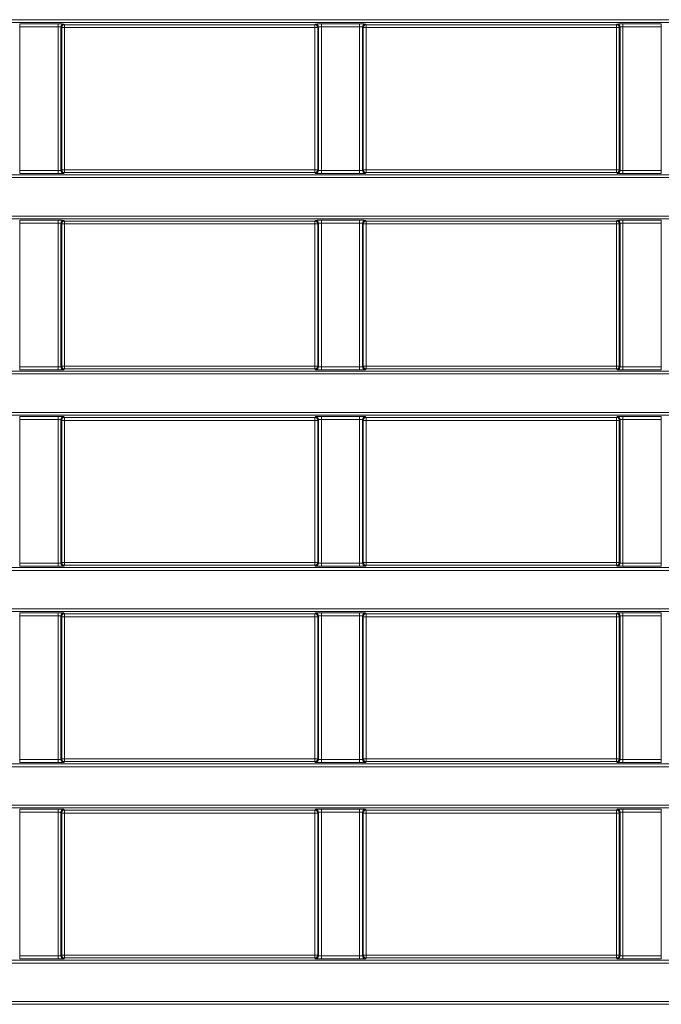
# Model space of a CAD drawing. Header units: millimetres. Extents: x 0 to 1118, y 0 to 864.
# Tile 61 of 248: x 166 to 177, y 448 to 465. Entities that reach past the tile are written whole.
import ezdxf

# ---------------------------------------------------------------- set-up
doc = ezdxf.new("R2010")
doc.units = ezdxf.units.MM

msp = doc.modelspace()

# ---------------------------------------------------------------- linework, layer by layer
at = {"color": 7, "linetype": 'Continuous', "lineweight": 15}
for p, q in [((161.236, 465.004), (292.096, 465.004)), ((292.096, 464.954), (161.236, 464.954)), ((165.669, 464.932), (166.32, 464.932)), ((165.669, 464.882), (165.669, 464.932)), ((166.32, 464.882), (165.669, 464.882)), ((165.669, 464.882), (165.669, 462.442)), ((166.32, 464.882), (166.32, 464.932)), ((166.32, 462.442), (166.32, 464.882)), ((166.37, 464.88), (166.37, 462.444)), ((166.382, 464.869), (166.37, 464.88)), ((166.382, 462.455), (166.382, 464.869)), ((166.432, 464.869), (166.382, 464.869)), ((166.42, 464.93), (166.432, 464.919)), ((166.432, 464.919), (170.682, 464.919)), ((166.432, 464.919), (166.432, 464.869)), ((166.432, 464.869), (166.432, 462.455)), ((170.682, 464.869), (166.432, 464.869)), ((170.682, 464.919), (170.694, 464.93)), ((170.682, 464.869), (170.682, 464.919)), ((170.732, 464.869), (170.682, 464.869)), ((170.682, 462.455), (170.682, 464.869)), ((170.744, 464.88), (170.732, 464.869)), ((170.732, 464.869), (170.732, 462.455)), ((170.744, 462.444), (170.744, 464.88)), ((170.794, 464.932), (171.445, 464.932)), ((170.794, 464.882), (170.794, 464.932)), ((171.445, 464.882), (170.794, 464.882)), ((170.794, 464.882), (170.794, 462.442)), ((171.445, 464.882), (171.445, 464.932)), ((171.445, 462.442), (171.445, 464.882)), ((171.495, 464.88), (171.495, 462.444)), ((171.507, 464.869), (171.495, 464.88)), ((171.507, 462.455), (171.507, 464.869)), ((171.557, 464.869), (171.507, 464.869)), ((171.545, 464.93), (171.557, 464.919)), ((171.557, 464.919), (175.807, 464.919)), ((171.557, 464.919), (171.557, 464.869)), ((171.557, 464.869), (171.557, 462.455)), ((175.807, 464.869), (171.557, 464.869)), ((175.807, 464.919), (175.819, 464.93)), ((175.807, 464.869), (175.807, 464.919)), ((175.857, 464.869), (175.807, 464.869)), ((175.807, 462.455), (175.807, 464.869)), ((175.869, 464.88), (175.857, 464.869)), ((175.857, 464.869), (175.857, 462.455)), ((175.869, 462.444), (175.869, 464.88)), ((175.919, 464.932), (176.57, 464.932)), ((175.919, 464.882), (175.919, 464.932)), ((176.57, 464.882), (175.919, 464.882)), ((175.919, 464.882), (175.919, 462.442)), ((176.57, 464.882), (176.57, 464.932)), ((176.57, 462.442), (176.57, 464.882)), ((165.669, 462.392), (165.669, 462.442)), ((165.669, 462.442), (166.32, 462.442)), ((166.32, 462.392), (166.32, 462.442)), ((166.37, 462.444), (166.382, 462.455)), ((166.382, 462.455), (166.432, 462.455)), ((166.432, 462.455), (166.432, 462.405)), ((166.432, 462.455), (170.682, 462.455)), ((170.682, 462.405), (170.682, 462.455)), ((170.682, 462.455), (170.732, 462.455)), ((170.732, 462.455), (170.744, 462.444)), ((170.794, 462.392), (170.794, 462.442)), ((170.794, 462.442), (171.445, 462.442)), ((171.445, 462.392), (171.445, 462.442)), ((171.495, 462.444), (171.507, 462.455)), ((171.507, 462.455), (171.557, 462.455)), ((171.557, 462.455), (171.557, 462.405)), ((171.557, 462.455), (175.807, 462.455)), ((175.807, 462.405), (175.807, 462.455)), ((175.807, 462.455), (175.857, 462.455)), ((175.857, 462.455), (175.869, 462.444)), ((175.919, 462.392), (175.919, 462.442)), ((175.919, 462.442), (176.57, 462.442)), ((176.57, 462.392), (176.57, 462.442)), ((161.236, 462.37), (292.096, 462.37)), ((292.096, 462.32), (161.236, 462.32)), ((166.32, 462.392), (165.669, 462.392)), ((166.432, 462.405), (166.42, 462.394)), ((170.682, 462.405), (166.432, 462.405)), ((170.694, 462.394), (170.682, 462.405)), ((171.445, 462.392), (170.794, 462.392)), ((171.557, 462.405), (171.545, 462.394)), ((175.807, 462.405), (171.557, 462.405)), ((175.819, 462.394), (175.807, 462.405)), ((176.57, 462.392), (175.919, 462.392)), ((161.236, 461.668), (292.096, 461.668)), ((292.096, 461.618), (161.236, 461.618)), ((165.669, 461.596), (166.32, 461.596)), ((165.669, 461.546), (165.669, 461.596)), ((166.32, 461.546), (165.669, 461.546)), ((165.669, 461.546), (165.669, 459.106)), ((166.32, 461.546), (166.32, 461.596)), ((166.32, 459.106), (166.32, 461.546)), ((166.37, 461.544), (166.37, 459.108)), ((166.382, 461.533), (166.37, 461.544)), ((166.382, 459.119), (166.382, 461.533)), ((166.432, 461.533), (166.382, 461.533)), ((166.42, 461.594), (166.432, 461.583)), ((166.432, 461.583), (170.682, 461.583)), ((166.432, 461.583), (166.432, 461.533)), ((166.432, 461.533), (166.432, 459.119)), ((170.682, 461.533), (166.432, 461.533)), ((170.682, 461.583), (170.694, 461.594)), ((170.682, 461.533), (170.682, 461.583)), ((170.682, 459.119), (170.682, 461.533)), ((170.732, 461.533), (170.682, 461.533)), ((170.744, 461.544), (170.732, 461.533)), ((170.732, 461.533), (170.732, 459.119)), ((170.744, 459.108), (170.744, 461.544)), ((170.794, 461.596), (171.445, 461.596)), ((170.794, 461.546), (170.794, 461.596)), ((171.445, 461.546), (170.794, 461.546)), ((170.794, 461.546), (170.794, 459.106)), ((171.445, 461.546), (171.445, 461.596)), ((171.445, 459.106), (171.445, 461.546)), ((171.495, 461.544), (171.495, 459.108)), ((171.507, 461.533), (171.495, 461.544)), ((171.507, 459.119), (171.507, 461.533)), ((171.557, 461.533), (171.507, 461.533)), ((171.545, 461.594), (171.557, 461.583)), ((171.557, 461.583), (175.807, 461.583)), ((171.557, 461.583), (171.557, 461.533)), ((171.557, 461.533), (171.557, 459.119)), ((175.807, 461.533), (171.557, 461.533)), ((175.807, 461.583), (175.819, 461.594)), ((175.807, 461.533), (175.807, 461.583)), ((175.857, 461.533), (175.807, 461.533)), ((175.807, 459.119), (175.807, 461.533)), ((175.869, 461.544), (175.857, 461.533)), ((175.857, 461.533), (175.857, 459.119)), ((175.869, 459.108), (175.869, 461.544)), ((175.919, 461.596), (176.57, 461.596)), ((175.919, 461.546), (175.919, 461.596)), ((176.57, 461.546), (175.919, 461.546)), ((175.919, 461.546), (175.919, 459.106)), ((176.57, 461.546), (176.57, 461.596)), ((176.57, 459.106), (176.57, 461.546)), ((165.669, 459.056), (165.669, 459.106)), ((165.669, 459.106), (166.32, 459.106)), ((166.32, 459.056), (166.32, 459.106)), ((166.37, 459.108), (166.382, 459.119)), ((166.382, 459.119), (166.432, 459.119)), ((166.432, 459.119), (166.432, 459.069)), ((166.432, 459.119), (170.682, 459.119)), ((170.682, 459.069), (170.682, 459.119)), ((170.682, 459.119), (170.732, 459.119)), ((170.732, 459.119), (170.744, 459.108)), ((170.794, 459.056), (170.794, 459.106)), ((170.794, 459.106), (171.445, 459.106)), ((171.445, 459.056), (171.445, 459.106)), ((171.495, 459.108), (171.507, 459.119)), ((171.507, 459.119), (171.557, 459.119)), ((171.557, 459.119), (171.557, 459.069)), ((171.557, 459.119), (175.807, 459.119)), ((175.807, 459.069), (175.807, 459.119)), ((175.807, 459.119), (175.857, 459.119)), ((175.857, 459.119), (175.869, 459.108)), ((175.919, 459.056), (175.919, 459.106)), ((175.919, 459.106), (176.57, 459.106)), ((176.57, 459.056), (176.57, 459.106)), ((161.236, 459.034), (292.096, 459.034)), ((292.096, 458.984), (161.236, 458.984)), ((166.32, 459.056), (165.669, 459.056)), ((166.432, 459.069), (166.42, 459.058)), ((170.682, 459.069), (166.432, 459.069)), ((170.694, 459.058), (170.682, 459.069)), ((171.445, 459.056), (170.794, 459.056)), ((171.557, 459.069), (171.545, 459.058)), ((175.807, 459.069), (171.557, 459.069)), ((175.819, 459.058), (175.807, 459.069)), ((176.57, 459.056), (175.919, 459.056)), ((161.236, 458.332), (292.096, 458.332)), ((292.096, 458.282), (161.236, 458.282)), ((165.669, 458.26), (166.32, 458.26)), ((165.669, 458.21), (165.669, 458.26)), ((166.32, 458.21), (166.32, 458.26)), ((166.42, 458.258), (166.432, 458.246)), ((170.682, 458.246), (170.694, 458.258)), ((170.794, 458.26), (171.445, 458.26)), ((170.794, 458.21), (170.794, 458.26)), ((171.445, 458.21), (171.445, 458.26)), ((171.545, 458.258), (171.557, 458.246)), ((175.807, 458.246), (175.819, 458.258)), ((175.919, 458.26), (176.57, 458.26)), ((175.919, 458.21), (175.919, 458.26)), ((176.57, 458.21), (176.57, 458.26)), ((166.32, 458.21), (165.669, 458.21)), ((165.669, 458.21), (165.669, 455.77)), ((166.32, 455.77), (166.32, 458.21)), ((166.37, 458.208), (166.37, 455.771)), ((166.382, 458.196), (166.37, 458.208)), ((166.382, 455.783), (166.382, 458.196)), ((166.432, 458.196), (166.382, 458.196)), ((166.432, 458.246), (170.682, 458.246)), ((166.432, 458.246), (166.432, 458.196)), ((166.432, 458.196), (166.432, 455.783)), ((170.682, 458.196), (166.432, 458.196)), ((170.682, 458.196), (170.682, 458.246)), ((170.732, 458.196), (170.682, 458.196)), ((170.682, 455.783), (170.682, 458.196)), ((170.744, 458.208), (170.732, 458.196)), ((170.732, 458.196), (170.732, 455.783)), ((170.744, 455.771), (170.744, 458.208)), ((171.445, 458.21), (170.794, 458.21)), ((170.794, 458.21), (170.794, 455.77)), ((171.445, 455.77), (171.445, 458.21)), ((171.495, 458.208), (171.495, 455.771)), ((171.507, 458.196), (171.495, 458.208)), ((171.507, 455.783), (171.507, 458.196)), ((171.557, 458.196), (171.507, 458.196)), ((171.557, 458.246), (175.807, 458.246)), ((171.557, 458.246), (171.557, 458.196)), ((175.807, 458.196), (171.557, 458.196)), ((171.557, 458.196), (171.557, 455.783)), ((175.807, 458.196), (175.807, 458.246)), ((175.857, 458.196), (175.807, 458.196)), ((175.807, 455.783), (175.807, 458.196)), ((175.869, 458.208), (175.857, 458.196)), ((175.857, 458.196), (175.857, 455.783)), ((175.869, 455.771), (175.869, 458.208)), ((176.57, 458.21), (175.919, 458.21)), ((175.919, 458.21), (175.919, 455.77)), ((176.57, 455.77), (176.57, 458.21)), ((165.669, 455.72), (165.669, 455.77)), ((165.669, 455.77), (166.32, 455.77)), ((166.32, 455.72), (166.32, 455.77)), ((166.37, 455.771), (166.382, 455.783)), ((166.382, 455.783), (166.432, 455.783)), ((166.432, 455.783), (166.432, 455.733)), ((166.432, 455.783), (170.682, 455.783)), ((170.682, 455.733), (170.682, 455.783)), ((170.682, 455.783), (170.732, 455.783)), ((170.732, 455.783), (170.744, 455.771)), ((170.794, 455.72), (170.794, 455.77)), ((170.794, 455.77), (171.445, 455.77)), ((171.445, 455.72), (171.445, 455.77)), ((171.495, 455.771), (171.507, 455.783)), ((171.507, 455.783), (171.557, 455.783)), ((171.557, 455.783), (171.557, 455.733)), ((171.557, 455.783), (175.807, 455.783)), ((175.807, 455.733), (175.807, 455.783)), ((175.807, 455.783), (175.857, 455.783)), ((175.857, 455.783), (175.869, 455.771)), ((175.919, 455.72), (175.919, 455.77)), ((175.919, 455.77), (176.57, 455.77)), ((176.57, 455.72), (176.57, 455.77)), ((161.236, 455.697), (288.906, 455.697)), ((288.906, 455.647), (161.236, 455.647)), ((166.32, 455.72), (165.669, 455.72)), ((166.432, 455.733), (166.42, 455.721)), ((170.682, 455.733), (166.432, 455.733)), ((170.694, 455.721), (170.682, 455.733)), ((171.445, 455.72), (170.794, 455.72)), ((171.557, 455.733), (171.545, 455.721)), ((175.807, 455.733), (171.557, 455.733)), ((175.819, 455.721), (175.807, 455.733)), ((176.57, 455.72), (175.919, 455.72)), ((161.236, 454.996), (288.292, 454.996)), ((288.292, 454.946), (161.236, 454.946)), ((165.669, 454.923), (166.32, 454.923)), ((165.669, 454.873), (165.669, 454.923)), ((166.32, 454.873), (166.32, 454.923)), ((166.42, 454.922), (166.432, 454.91)), ((166.432, 454.91), (170.682, 454.91)), ((166.432, 454.91), (166.432, 454.86)), ((170.682, 454.91), (170.694, 454.922)), ((170.682, 454.86), (170.682, 454.91)), ((170.794, 454.923), (171.445, 454.923)), ((170.794, 454.873), (170.794, 454.923)), ((171.445, 454.873), (171.445, 454.923)), ((171.545, 454.922), (171.557, 454.91)), ((171.557, 454.91), (175.807, 454.91)), ((171.557, 454.91), (171.557, 454.86)), ((175.807, 454.91), (175.819, 454.922)), ((175.807, 454.86), (175.807, 454.91)), ((175.919, 454.923), (176.57, 454.923)), ((175.919, 454.873), (175.919, 454.923)), ((176.57, 454.873), (176.57, 454.923)), ((166.32, 454.873), (165.669, 454.873)), ((165.669, 454.873), (165.669, 452.434)), ((166.32, 452.434), (166.32, 454.873)), ((166.37, 454.872), (166.37, 452.435)), ((166.382, 454.86), (166.37, 454.872)), ((166.382, 452.447), (166.382, 454.86)), ((166.432, 454.86), (166.382, 454.86)), ((170.682, 454.86), (166.432, 454.86)), ((166.432, 454.86), (166.432, 452.447)), ((170.732, 454.86), (170.682, 454.86)), ((170.682, 452.447), (170.682, 454.86)), ((170.744, 454.872), (170.732, 454.86)), ((170.732, 454.86), (170.732, 452.447)), ((170.744, 452.435), (170.744, 454.872)), ((171.445, 454.873), (170.794, 454.873)), ((170.794, 454.873), (170.794, 452.434)), ((171.445, 452.434), (171.445, 454.873)), ((171.495, 454.872), (171.495, 452.435)), ((171.507, 454.86), (171.495, 454.872)), ((171.507, 452.447), (171.507, 454.86)), ((171.557, 454.86), (171.507, 454.86)), ((175.807, 454.86), (171.557, 454.86)), ((171.557, 454.86), (171.557, 452.447)), ((175.807, 452.447), (175.807, 454.86)), ((175.857, 454.86), (175.807, 454.86)), ((175.869, 454.872), (175.857, 454.86)), ((175.857, 454.86), (175.857, 452.447)), ((175.869, 452.435), (175.869, 454.872)), ((176.57, 454.873), (175.919, 454.873)), ((175.919, 454.873), (175.919, 452.434)), ((176.57, 452.434), (176.57, 454.873)), ((165.669, 452.384), (165.669, 452.434)), ((165.669, 452.434), (166.32, 452.434)), ((166.32, 452.384), (166.32, 452.434)), ((166.37, 452.435), (166.382, 452.447)), ((166.382, 452.447), (166.432, 452.447)), ((166.432, 452.397), (166.42, 452.385)), ((166.432, 452.447), (166.432, 452.397)), ((166.432, 452.447), (170.682, 452.447)), ((170.682, 452.397), (166.432, 452.397)), ((170.682, 452.397), (170.682, 452.447)), ((170.682, 452.447), (170.732, 452.447)), ((170.694, 452.385), (170.682, 452.397)), ((170.732, 452.447), (170.744, 452.435)), ((170.794, 452.384), (170.794, 452.434)), ((170.794, 452.434), (171.445, 452.434)), ((171.445, 452.384), (171.445, 452.434)), ((171.495, 452.435), (171.507, 452.447)), ((171.507, 452.447), (171.557, 452.447)), ((171.557, 452.397), (171.545, 452.385)), ((171.557, 452.447), (171.557, 452.397)), ((171.557, 452.447), (175.807, 452.447)), ((175.807, 452.397), (171.557, 452.397)), ((175.807, 452.397), (175.807, 452.447)), ((175.807, 452.447), (175.857, 452.447)), ((175.819, 452.385), (175.807, 452.397)), ((175.857, 452.447), (175.869, 452.435)), ((175.919, 452.384), (175.919, 452.434)), ((175.919, 452.434), (176.57, 452.434)), ((176.57, 452.384), (176.57, 452.434)), ((161.236, 452.361), (288.29, 452.361)), ((288.29, 452.311), (161.236, 452.311)), ((166.32, 452.384), (165.669, 452.384)), ((171.445, 452.384), (170.794, 452.384)), ((176.57, 452.384), (175.919, 452.384)), ((161.236, 451.66), (288.902, 451.66)), ((288.902, 451.61), (161.236, 451.61)), ((165.669, 451.587), (166.32, 451.587)), ((165.669, 451.537), (165.669, 451.587)), ((166.32, 451.537), (166.32, 451.587)), ((166.42, 451.586), (166.432, 451.574)), ((166.432, 451.574), (170.682, 451.574)), ((166.432, 451.574), (166.432, 451.524)), ((170.682, 451.574), (170.694, 451.586)), ((170.682, 451.524), (170.682, 451.574)), ((170.794, 451.587), (171.445, 451.587)), ((170.794, 451.537), (170.794, 451.587)), ((171.445, 451.537), (171.445, 451.587)), ((171.545, 451.586), (171.557, 451.574)), ((171.557, 451.574), (175.807, 451.574)), ((171.557, 451.574), (171.557, 451.524)), ((175.807, 451.574), (175.819, 451.586)), ((175.807, 451.524), (175.807, 451.574)), ((175.919, 451.587), (176.57, 451.587)), ((175.919, 451.537), (175.919, 451.587)), ((176.57, 451.537), (176.57, 451.587)), ((166.32, 451.537), (165.669, 451.537)), ((165.669, 451.537), (165.669, 449.098)), ((166.32, 449.098), (166.32, 451.537)), ((166.37, 451.536), (166.37, 449.099)), ((166.382, 451.524), (166.37, 451.536)), ((166.382, 449.111), (166.382, 451.524)), ((166.432, 451.524), (166.382, 451.524)), ((170.682, 451.524), (166.432, 451.524)), ((166.432, 451.524), (166.432, 449.111)), ((170.682, 449.111), (170.682, 451.524)), ((170.732, 451.524), (170.682, 451.524)), ((170.744, 451.536), (170.732, 451.524)), ((170.732, 451.524), (170.732, 449.111)), ((170.744, 449.099), (170.744, 451.536)), ((171.445, 451.537), (170.794, 451.537)), ((170.794, 451.537), (170.794, 449.098)), ((171.445, 449.098), (171.445, 451.537)), ((171.495, 451.536), (171.495, 449.099)), ((171.507, 451.524), (171.495, 451.536)), ((171.507, 449.111), (171.507, 451.524)), ((171.557, 451.524), (171.507, 451.524)), ((171.557, 451.524), (171.557, 449.111)), ((175.807, 451.524), (171.557, 451.524)), ((175.807, 449.111), (175.807, 451.524)), ((175.857, 451.524), (175.807, 451.524)), ((175.869, 451.536), (175.857, 451.524)), ((175.857, 451.524), (175.857, 449.111)), ((175.869, 449.099), (175.869, 451.536)), ((176.57, 451.537), (175.919, 451.537)), ((175.919, 451.537), (175.919, 449.098)), ((176.57, 449.098), (176.57, 451.537)), ((165.669, 449.048), (165.669, 449.098)), ((165.669, 449.098), (166.32, 449.098)), ((166.32, 449.048), (166.32, 449.098)), ((166.37, 449.099), (166.382, 449.111)), ((166.382, 449.111), (166.432, 449.111)), ((166.432, 449.061), (166.42, 449.049)), ((166.432, 449.111), (166.432, 449.061)), ((166.432, 449.111), (170.682, 449.111)), ((170.682, 449.061), (166.432, 449.061)), ((170.682, 449.061), (170.682, 449.111)), ((170.682, 449.111), (170.732, 449.111)), ((170.694, 449.049), (170.682, 449.061)), ((170.732, 449.111), (170.744, 449.099)), ((170.794, 449.048), (170.794, 449.098)), ((170.794, 449.098), (171.445, 449.098)), ((171.445, 449.048), (171.445, 449.098)), ((171.495, 449.099), (171.507, 449.111)), ((171.507, 449.111), (171.557, 449.111)), ((171.557, 449.061), (171.545, 449.049)), ((171.557, 449.111), (171.557, 449.061)), ((171.557, 449.111), (175.807, 449.111)), ((175.807, 449.061), (171.557, 449.061)), ((175.807, 449.061), (175.807, 449.111)), ((175.807, 449.111), (175.857, 449.111)), ((175.819, 449.049), (175.807, 449.061)), ((175.857, 449.111), (175.869, 449.099)), ((175.919, 449.048), (175.919, 449.098)), ((175.919, 449.098), (176.57, 449.098)), ((176.57, 449.048), (176.57, 449.098)), ((161.236, 449.025), (292.096, 449.025)), ((292.096, 448.975), (161.236, 448.975)), ((166.32, 449.048), (165.669, 449.048)), ((171.445, 449.048), (170.794, 449.048)), ((176.57, 449.048), (175.919, 449.048)), ((161.236, 448.324), (292.096, 448.324)), ((292.096, 448.274), (161.236, 448.274))]:
    msp.add_line(p, q, dxfattribs=at)
for centre, start, end in [((166.42, 464.88), 90.03, 179.9689), ((166.432, 464.869), 90.0228, 179.976), ((170.682, 464.869), 0.0069, 89.9943), ((170.694, 464.88), 0.0311, 89.97), ((171.545, 464.88), 90.03, 179.9689), ((171.557, 464.869), 90.0228, 179.976), ((175.807, 464.869), 0.024, 89.9772), ((175.819, 464.88), 0.0311, 89.97), ((166.42, 462.444), 180.0311, 269.97), ((166.432, 462.455), 180.024, 269.9774), ((170.682, 462.455), 270.0055, 359.9932), ((170.694, 462.444), 270.03, 359.9689), ((171.545, 462.444), 180.0311, 269.97), ((171.557, 462.455), 180.024, 269.9774), ((175.807, 462.455), 270.0226, 359.976), ((175.819, 462.444), 270.03, 359.9689), ((166.42, 461.544), 90.03, 179.9689), ((166.432, 461.533), 90.0228, 179.9759), ((170.682, 461.533), 0.007, 89.9944), ((170.694, 461.544), 0.0311, 89.97), ((171.545, 461.544), 90.03, 179.9689), ((171.557, 461.533), 90.0228, 179.9759), ((175.807, 461.533), 0.0241, 89.9772), ((175.819, 461.544), 0.0311, 89.97), ((166.42, 459.108), 180.0307, 269.9704), ((166.432, 459.119), 180.0244, 269.9767), ((170.682, 459.119), 270.0061, 359.9928), ((170.694, 459.108), 270.0296, 359.9693), ((171.545, 459.108), 180.0307, 269.9704), ((171.557, 459.119), 180.0244, 269.9767), ((175.807, 459.119), 270.0233, 359.9756), ((175.819, 459.108), 270.0296, 359.9693), ((166.42, 458.208), 90.0302, 179.9688), ((170.694, 458.208), 0.0312, 89.9698), ((171.545, 458.208), 90.0302, 179.9688), ((175.819, 458.208), 0.0312, 89.9698), ((166.432, 458.196), 90.0233, 179.9756), ((170.682, 458.196), 0.0072, 89.9939), ((171.557, 458.196), 90.0233, 179.9756), ((175.807, 458.196), 0.0244, 89.9767), ((166.42, 455.771), 180.0315, 269.9696), ((166.432, 455.783), 180.0239, 269.9782), ((170.682, 455.783), 270.0046, 359.9933), ((170.694, 455.771), 270.0304, 359.9685), ((171.545, 455.771), 180.0315, 269.9696), ((171.557, 455.783), 180.0239, 269.9782), ((175.807, 455.783), 270.0218, 359.9761), ((175.819, 455.771), 270.0304, 359.9685), ((166.42, 454.872), 90.0289, 179.9701), ((166.432, 454.86), 90.0228, 179.9761), ((170.682, 454.86), 0.0068, 89.9943), ((170.694, 454.872), 0.0299, 89.9711), ((171.545, 454.872), 90.0289, 179.9701), ((171.557, 454.86), 90.0228, 179.9761), ((175.807, 454.86), 0.0239, 89.9772), ((175.819, 454.872), 0.0299, 89.9711), ((166.42, 452.435), 180.0315, 269.9696), ((166.432, 452.447), 180.0239, 269.9782), ((170.682, 452.447), 270.0046, 359.9933), ((170.694, 452.435), 270.0304, 359.9685), ((171.545, 452.435), 180.0315, 269.9696), ((171.557, 452.447), 180.0239, 269.9782), ((175.807, 452.447), 270.0218, 359.9761), ((175.819, 452.435), 270.0304, 359.9685), ((166.42, 451.536), 90.0289, 179.9701), ((166.432, 451.524), 90.0228, 179.9761), ((170.682, 451.524), 0.0068, 89.9943), ((170.694, 451.536), 0.0299, 89.9711), ((171.545, 451.536), 90.0289, 179.9701), ((171.557, 451.524), 90.0228, 179.9761), ((175.807, 451.524), 0.0239, 89.9772), ((175.819, 451.536), 0.0299, 89.9711), ((166.42, 449.099), 180.0319, 269.9681), ((166.432, 449.111), 180.0239, 269.9782), ((170.682, 449.111), 270.0046, 359.9933), ((170.694, 449.099), 270.0319, 359.9681), ((171.545, 449.099), 180.0319, 269.9681), ((171.557, 449.111), 180.0239, 269.9782), ((175.807, 449.111), 270.0218, 359.9761), ((175.819, 449.099), 270.0319, 359.9681)]:
    msp.add_arc(centre, 0.05, start, end, dxfattribs=at)
for centre, major_axis, ratio, start_param, end_param in [((166.32, 464.93), (0.1, 0), 0.017455, 0.017453, 1.570796), ((166.32, 464.88), (0.05, 0), 0.03491, 0.017453, 1.570796), ((170.794, 464.93), (0.1, 0), 0.017455, 1.570796, 3.124139), ((170.794, 464.88), (0.05, 0), 0.03491, 1.570796, 3.124139), ((171.445, 464.93), (0.1, 0), 0.017455, 0.017453, 1.570796), ((171.445, 464.88), (0.05, 0), 0.03491, 0.017453, 1.570796), ((175.919, 464.93), (0.1, 0), 0.017455, 1.570796, 3.124139), ((175.919, 464.88), (0.05, 0), 0.03491, 1.570796, 3.124139), ((166.32, 462.444), (0.05, 0), 0.03491, 4.712389, 6.265732), ((170.794, 462.444), (0.05, 0), 0.03491, 3.159046, 4.712389), ((171.445, 462.444), (0.05, 0), 0.03491, 4.712389, 6.265732), ((175.919, 462.444), (0.05, 0), 0.03491, 3.159046, 4.712389), ((166.32, 462.394), (0.1, 0), 0.017455, 4.712389, 6.265732), ((170.794, 462.394), (0.1, 0), 0.017455, 3.159046, 4.712389), ((171.445, 462.394), (0.1, 0), 0.017455, 4.712389, 6.265732), ((175.919, 462.394), (0.1, 0), 0.017455, 3.159046, 4.712389), ((166.32, 461.594), (0.1, 0), 0.017455, 0.017453, 1.570796), ((166.32, 461.544), (0.05, 0), 0.03491, 0.017453, 1.570796), ((170.794, 461.594), (0.1, 0), 0.017455, 1.570796, 3.124139), ((170.794, 461.544), (0.05, 0), 0.03491, 1.570796, 3.124139), ((171.445, 461.594), (0.1, 0), 0.017455, 0.017453, 1.570796), ((171.445, 461.544), (0.05, 0), 0.03491, 0.017453, 1.570796), ((175.919, 461.594), (0.1, 0), 0.017455, 1.570796, 3.124139), ((175.919, 461.544), (0.05, 0), 0.03491, 1.570796, 3.124139), ((166.32, 459.108), (0.05, 0), 0.03491, 4.712389, 6.265732), ((170.794, 459.108), (0.05, 0), 0.03491, 3.159046, 4.712389), ((171.445, 459.108), (0.05, 0), 0.03491, 4.712389, 6.265732), ((175.919, 459.108), (0.05, 0), 0.03491, 3.159046, 4.712389), ((166.32, 459.058), (0.1, 0), 0.017455, 4.712389, 6.265732), ((170.794, 459.058), (0.1, 0), 0.017455, 3.159046, 4.712389), ((171.445, 459.058), (0.1, 0), 0.017455, 4.712389, 6.265732), ((175.919, 459.058), (0.1, 0), 0.017455, 3.159046, 4.712389), ((166.32, 458.258), (0.1, 0), 0.017455, 0.017453, 1.570796), ((170.794, 458.258), (0.1, 0), 0.017455, 1.570796, 3.124139), ((171.445, 458.258), (0.1, 0), 0.017455, 0.017453, 1.570796), ((175.919, 458.258), (0.1, 0), 0.017455, 1.570796, 3.124139), ((166.32, 458.208), (0.05, 0), 0.03491, 0.017453, 1.570796), ((170.794, 458.208), (0.05, 0), 0.03491, 1.570796, 3.124139), ((171.445, 458.208), (0.05, 0), 0.03491, 0.017453, 1.570796), ((175.919, 458.208), (0.05, 0), 0.03491, 1.570796, 3.124139), ((166.32, 455.771), (0.05, 0), 0.03491, 4.712389, 6.265732), ((170.794, 455.771), (0.05, 0), 0.03491, 3.159046, 4.712389), ((171.445, 455.771), (0.05, 0), 0.03491, 4.712389, 6.265732), ((175.919, 455.771), (0.05, 0), 0.03491, 3.159046, 4.712389), ((166.32, 455.721), (0.1, 0), 0.017455, 4.712389, 6.265732), ((170.794, 455.721), (0.1, 0), 0.017455, 3.159046, 4.712389), ((171.445, 455.721), (0.1, 0), 0.017455, 4.712389, 6.265732), ((175.919, 455.721), (0.1, 0), 0.017455, 3.159046, 4.712389), ((166.32, 454.922), (0.1, 0), 0.017455, 0.017453, 1.570796), ((170.794, 454.922), (0.1, 0), 0.017455, 1.570796, 3.124139), ((171.445, 454.922), (0.1, 0), 0.017455, 0.017453, 1.570796), ((175.919, 454.922), (0.1, 0), 0.017455, 1.570796, 3.124139), ((166.32, 454.872), (0.05, 0), 0.03491, 0.017453, 1.570796), ((170.794, 454.872), (0.05, 0), 0.03491, 1.570796, 3.124139), ((171.445, 454.872), (0.05, 0), 0.03491, 0.017453, 1.570796), ((175.919, 454.872), (0.05, 0), 0.03491, 1.570796, 3.124139), ((166.32, 452.435), (0.05, 0), 0.03491, 4.712389, 6.265732), ((170.794, 452.435), (0.05, 0), 0.03491, 3.159046, 4.712389), ((171.445, 452.435), (0.05, 0), 0.03491, 4.712389, 6.265732), ((175.919, 452.435), (0.05, 0), 0.03491, 3.159046, 4.712389), ((166.32, 452.385), (0.1, 0), 0.017455, 4.712389, 6.265732), ((170.794, 452.385), (0.1, 0), 0.017455, 3.159046, 4.712389), ((171.445, 452.385), (0.1, 0), 0.017455, 4.712389, 6.265732), ((175.919, 452.385), (0.1, 0), 0.017455, 3.159046, 4.712389), ((166.32, 451.586), (0.1, 0), 0.017455, 0.017453, 1.570796), ((170.794, 451.586), (0.1, 0), 0.017455, 1.570796, 3.124139), ((171.445, 451.586), (0.1, 0), 0.017455, 0.017453, 1.570796), ((175.919, 451.586), (0.1, 0), 0.017455, 1.570796, 3.124139), ((166.32, 451.536), (0.05, 0), 0.03491, 0.017453, 1.570796), ((170.794, 451.536), (0.05, 0), 0.03491, 1.570796, 3.124139), ((171.445, 451.536), (0.05, 0), 0.03491, 0.017453, 1.570796), ((175.919, 451.536), (0.05, 0), 0.03491, 1.570796, 3.124139), ((166.32, 449.099), (0.05, 0), 0.03491, 4.712389, 6.265732), ((166.32, 449.049), (0.1, 0), 0.017455, 4.712389, 6.265732), ((170.794, 449.049), (0.1, 0), 0.017455, 3.159046, 4.712389), ((170.794, 449.099), (0.05, 0), 0.03491, 3.159046, 4.712389), ((171.445, 449.099), (0.05, 0), 0.03491, 4.712389, 6.265732), ((171.445, 449.049), (0.1, 0), 0.017455, 4.712389, 6.265732), ((175.919, 449.049), (0.1, 0), 0.017455, 3.159046, 4.712389), ((175.919, 449.099), (0.05, 0), 0.03491, 3.159046, 4.712389)]:
    msp.add_ellipse(centre, major_axis=major_axis, ratio=ratio, start_param=start_param, end_param=end_param, dxfattribs=at)

doc.saveas('drawing.dxf')
